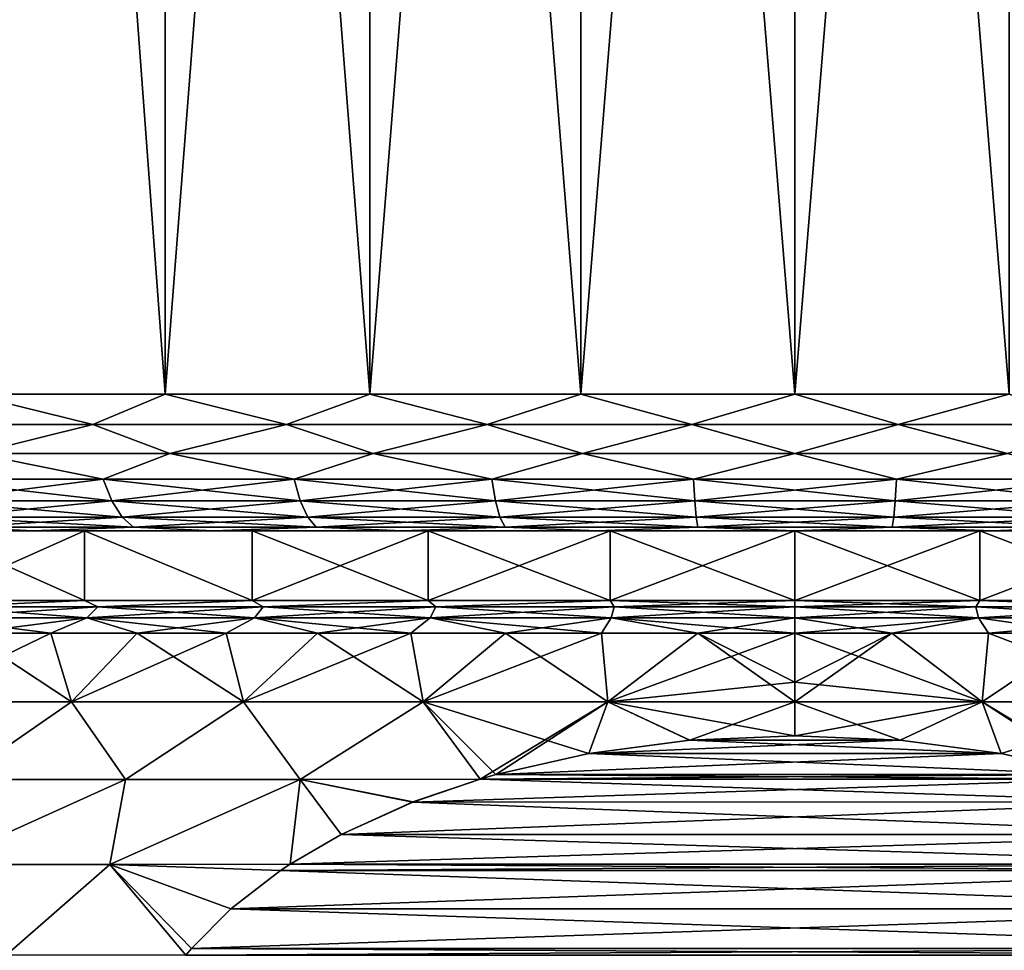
# Model space of a CAD drawing. Header units: metres. Extents: x -92 to 264, y -100 to 50.
# Tile 24 of 256: x -65.67 to -58.47, y 15.43 to 22.24. Entities that reach past the tile are written whole.
import ezdxf

# ---------------------------------------------------------------- set-up
doc = ezdxf.new("R2010")
doc.units = ezdxf.units.M
doc.layers.add('solid_21062050_01', color=7, linetype='CONTINUOUS')

msp = doc.modelspace()

# ---------------------------------------------------------------- linework, layer by layer
at = {"layer": 'solid_21062050_01'}
for points in [[(-66.041496, 38.799999, -11.510874), (-64.609795, 38.799999, -12.155223), (-66.041397, 19.5, -11.510932)], [(-66.041496, 38.799999, 11.510874), (-66.041397, 19.5, 11.510932), (-64.609856, 19.5, 12.155213)], [(-64.609795, 38.799999, 12.155223), (-66.041496, 38.799999, 11.510874), (-64.609856, 19.5, 12.155213)], [(-64.609795, 38.799999, -12.155223), (-64.609856, 19.5, -12.155213), (-66.041397, 19.5, -11.510932)], [(-63.111176, 38.799999, -12.622225), (-63.111099, 19.5, -12.622245), (-64.609856, 19.5, -12.155213)], [(-64.609795, 38.799999, -12.155223), (-63.111176, 38.799999, -12.622225), (-64.609856, 19.5, -12.155213)], [(-64.609795, 38.799999, 12.155223), (-64.609856, 19.5, 12.155213), (-63.111099, 19.5, 12.622245)], [(-63.111176, 38.799999, 12.622225), (-64.609795, 38.799999, 12.155223), (-63.111099, 19.5, 12.622245)], [(-63.111176, 38.799999, -12.622225), (-61.566952, 38.799999, -12.905204), (-63.111099, 19.5, -12.622245)], [(-63.111176, 38.799999, 12.622225), (-63.111099, 19.5, 12.622245), (-61.566975, 19.5, 12.905215)], [(-61.566952, 38.799999, 12.905204), (-63.111176, 38.799999, 12.622225), (-61.566975, 19.5, 12.905215)], [(-61.566952, 38.799999, -12.905204), (-61.566975, 19.5, -12.905215), (-63.111099, 19.5, -12.622245)], [(-60, 38.799999, -13), (-60, 19.5, -13), (-61.566975, 19.5, -12.905215)], [(-61.566952, 38.799999, -12.905204), (-60, 38.799999, -13), (-61.566975, 19.5, -12.905215)], [(-61.566952, 38.799999, 12.905204), (-61.566975, 19.5, 12.905215), (-60, 19.5, 13)], [(-60, 38.799999, 13), (-61.566952, 38.799999, 12.905204), (-60, 19.5, 13)], [(-58.433048, 38.799999, -12.905204), (-58.433025, 19.5, -12.905215), (-60, 19.5, -13)], [(-60, 38.799999, -13), (-58.433048, 38.799999, -12.905204), (-60, 19.5, -13)], [(-60, 38.799999, 13), (-60, 19.5, 13), (-58.433025, 19.5, 12.905215)], [(-58.433048, 38.799999, 12.905204), (-60, 38.799999, 13), (-58.433025, 19.5, 12.905215)], [(-65.139107, 19.277479, -11.913788), (-66.487465, 19.277479, -11.236617), (-66.041397, 19.5, -11.510932)], [(-66.487465, 19.277479, 11.236617), (-65.139107, 19.277479, 11.913788), (-66.041397, 19.5, 11.510932)], [(-65.139107, 19.277479, -11.913788), (-66.041397, 19.5, -11.510932), (-64.609856, 19.5, -12.155213)], [(-65.139107, 19.277479, 11.913788), (-64.609856, 19.5, 12.155213), (-66.041397, 19.5, 11.510932)], [(-63.721252, 19.277479, -12.429845), (-65.139107, 19.277479, -11.913788), (-64.609856, 19.5, -12.155213)], [(-65.139107, 19.277479, 11.913788), (-63.721252, 19.277479, 12.429845), (-64.609856, 19.5, 12.155213)], [(-63.721252, 19.277479, -12.429845), (-64.609856, 19.5, -12.155213), (-63.111099, 19.5, -12.622245)], [(-63.721252, 19.277479, 12.429845), (-63.111099, 19.5, 12.622245), (-64.609856, 19.5, 12.155213)], [(-62.253071, 19.277479, -12.777809), (-63.721252, 19.277479, -12.429845), (-63.111099, 19.5, -12.622245)], [(-63.721252, 19.277479, 12.429845), (-62.253071, 19.277479, 12.777809), (-63.111099, 19.5, 12.622245)], [(-62.253071, 19.277479, -12.777809), (-63.111099, 19.5, -12.622245), (-61.566975, 19.5, -12.905215)], [(-62.253071, 19.277479, 12.777809), (-61.566975, 19.5, 12.905215), (-63.111099, 19.5, 12.622245)], [(-60.754425, 19.277479, -12.952976), (-62.253071, 19.277479, -12.777809), (-61.566975, 19.5, -12.905215)], [(-62.253071, 19.277479, 12.777809), (-60.754425, 19.277479, 12.952976), (-61.566975, 19.5, 12.905215)], [(-60.754425, 19.277479, -12.952976), (-61.566975, 19.5, -12.905215), (-60, 19.5, -13)], [(-60.754425, 19.277479, 12.952976), (-60, 19.5, 13), (-61.566975, 19.5, 12.905215)], [(-59.245575, 19.277479, -12.952976), (-60.754425, 19.277479, -12.952976), (-60, 19.5, -13)], [(-60.754425, 19.277479, 12.952976), (-59.245575, 19.277479, 12.952976), (-60, 19.5, 13)], [(-59.245575, 19.277479, -12.952976), (-60, 19.5, -13), (-58.433025, 19.5, -12.905215)], [(-59.245575, 19.277479, 12.952976), (-58.433025, 19.5, 12.905215), (-60, 19.5, 13)], [(-57.746929, 19.277479, -12.777809), (-59.245575, 19.277479, -12.952976), (-58.433025, 19.5, -12.905215)], [(-59.245575, 19.277479, 12.952976), (-57.746929, 19.277479, 12.777809), (-58.433025, 19.5, 12.905215)], [(-65.995331, 19.065914, 11.423155), (-65.139107, 19.277479, 11.913788), (-66.487465, 19.277479, 11.236617)], [(-65.995331, 19.065914, -11.423155), (-66.487465, 19.277479, -11.236617), (-65.139107, 19.277479, -11.913788)], [(-65.995331, 19.065914, 11.423155), (-64.574715, 19.065914, 12.062525), (-65.139107, 19.277479, 11.913788)], [(-64.574715, 19.065914, -12.062525), (-65.995331, 19.065914, -11.423155), (-65.139107, 19.277479, -11.913788)], [(-64.574715, 19.065914, 12.062525), (-63.721252, 19.277479, 12.429845), (-65.139107, 19.277479, 11.913788)], [(-64.574715, 19.065914, -12.062525), (-65.139107, 19.277479, -11.913788), (-63.721252, 19.277479, -12.429845)], [(-64.574715, 19.065914, 12.062525), (-63.087379, 19.065914, 12.525995), (-63.721252, 19.277479, 12.429845)], [(-63.087379, 19.065914, -12.525995), (-64.574715, 19.065914, -12.062525), (-63.721252, 19.277479, -12.429845)], [(-63.087379, 19.065914, 12.525995), (-62.253071, 19.277479, 12.777809), (-63.721252, 19.277479, 12.429845)], [(-63.087379, 19.065914, -12.525995), (-63.721252, 19.277479, -12.429845), (-62.253071, 19.277479, -12.777809)], [(-63.087379, 19.065914, 12.525995), (-61.555027, 19.065914, 12.806809), (-62.253071, 19.277479, 12.777809)], [(-61.555027, 19.065914, -12.806809), (-63.087379, 19.065914, -12.525995), (-62.253071, 19.277479, -12.777809)], [(-61.555027, 19.065914, 12.806809), (-60.754425, 19.277479, 12.952976), (-62.253071, 19.277479, 12.777809)], [(-61.555027, 19.065914, -12.806809), (-62.253071, 19.277479, -12.777809), (-60.754425, 19.277479, -12.952976)], [(-61.555027, 19.065914, 12.806809), (-60, 19.065914, 12.900871), (-60.754425, 19.277479, 12.952976)], [(-60, 19.065914, -12.900871), (-61.555027, 19.065914, -12.806809), (-60.754425, 19.277479, -12.952976)], [(-60, 19.065914, 12.900871), (-59.245575, 19.277479, 12.952976), (-60.754425, 19.277479, 12.952976)], [(-60, 19.065914, -12.900871), (-60.754425, 19.277479, -12.952976), (-59.245575, 19.277479, -12.952976)], [(-60, 19.065914, 12.900871), (-58.444973, 19.065914, 12.806809), (-59.245575, 19.277479, 12.952976)], [(-58.444973, 19.065914, -12.806809), (-60, 19.065914, -12.900871), (-59.245575, 19.277479, -12.952976)], [(-58.444973, 19.065914, 12.806809), (-57.746929, 19.277479, 12.777809), (-59.245575, 19.277479, 12.952976)], [(-58.444973, 19.065914, -12.806809), (-59.245575, 19.277479, -12.952976), (-57.746929, 19.277479, -12.777809)], [(-66.390778, 18.87616, 11.069148), (-65.062515, 18.87616, 11.736226), (-65.995331, 19.065914, 11.423155)], [(-65.062515, 18.87616, -11.736226), (-66.390778, 18.87616, -11.069148), (-65.995331, 19.065914, -11.423155)], [(-65.062515, 18.87616, 11.736226), (-64.574715, 19.065914, 12.062525), (-65.995331, 19.065914, 11.423155)], [(-65.062515, 18.87616, -11.736226), (-65.995331, 19.065914, -11.423155), (-64.574715, 19.065914, -12.062525)], [(-65.062515, 18.87616, 11.736226), (-63.665791, 18.87616, 12.244593), (-64.574715, 19.065914, 12.062525)], [(-63.665791, 18.87616, -12.244593), (-65.062515, 18.87616, -11.736226), (-64.574715, 19.065914, -12.062525)], [(-63.665791, 18.87616, 12.244593), (-63.087379, 19.065914, 12.525995), (-64.574715, 19.065914, 12.062525)], [(-63.665791, 18.87616, -12.244593), (-64.574715, 19.065914, -12.062525), (-63.087379, 19.065914, -12.525995)], [(-63.665791, 18.87616, 12.244593), (-62.219494, 18.87616, 12.587371), (-63.087379, 19.065914, 12.525995)], [(-62.219494, 18.87616, -12.587371), (-63.665791, 18.87616, -12.244593), (-63.087379, 19.065914, -12.525995)], [(-62.219494, 18.87616, 12.587371), (-61.555027, 19.065914, 12.806809), (-63.087379, 19.065914, 12.525995)], [(-62.219494, 18.87616, -12.587371), (-63.087379, 19.065914, -12.525995), (-61.555027, 19.065914, -12.806809)], [(-62.219494, 18.87616, 12.587371), (-60.743179, 18.87616, 12.759927), (-61.555027, 19.065914, 12.806809)], [(-60.743179, 18.87616, -12.759927), (-62.219494, 18.87616, -12.587371), (-61.555027, 19.065914, -12.806809)], [(-60.743179, 18.87616, 12.759927), (-60, 19.065914, 12.900871), (-61.555027, 19.065914, 12.806809)], [(-60.743179, 18.87616, -12.759927), (-61.555027, 19.065914, -12.806809), (-60, 19.065914, -12.900871)], [(-60.743179, 18.87616, 12.759927), (-59.256821, 18.87616, 12.759927), (-60, 19.065914, 12.900871)], [(-59.256821, 18.87616, -12.759927), (-60.743179, 18.87616, -12.759927), (-60, 19.065914, -12.900871)], [(-59.256821, 18.87616, 12.759927), (-58.444973, 19.065914, 12.806809), (-60, 19.065914, 12.900871)], [(-59.256821, 18.87616, -12.759927), (-60, 19.065914, -12.900871), (-58.444973, 19.065914, -12.806809)], [(-59.256821, 18.87616, 12.759927), (-57.780506, 18.87616, 12.587371), (-58.444973, 19.065914, 12.806809)], [(-57.780506, 18.87616, -12.587371), (-59.256821, 18.87616, -12.759927), (-58.444973, 19.065914, -12.806809)], [(-64.999702, 18.717749, 11.590609), (-65.062515, 18.87616, 11.736226), (-66.390778, 18.87616, 11.069148)], [(-66.311485, 18.717749, 10.931807), (-64.999702, 18.717749, 11.590609), (-66.390778, 18.87616, 11.069148)], [(-66.311485, 18.717749, -10.931807), (-66.390778, 18.87616, -11.069148), (-65.062515, 18.87616, -11.736226)], [(-64.999702, 18.717749, -11.590609), (-66.311485, 18.717749, -10.931807), (-65.062515, 18.87616, -11.736226)], [(-63.620308, 18.717749, 12.092667), (-63.665791, 18.87616, 12.244593), (-65.062515, 18.87616, 11.736226)], [(-64.999702, 18.717749, 11.590609), (-63.620308, 18.717749, 12.092667), (-65.062515, 18.87616, 11.736226)], [(-64.999702, 18.717749, -11.590609), (-65.062515, 18.87616, -11.736226), (-63.665791, 18.87616, -12.244593)], [(-63.620308, 18.717749, -12.092667), (-64.999702, 18.717749, -11.590609), (-63.665791, 18.87616, -12.244593)], [(-62.191956, 18.717749, 12.431192), (-62.219494, 18.87616, 12.587371), (-63.665791, 18.87616, 12.244593)], [(-63.620308, 18.717749, 12.092667), (-62.191956, 18.717749, 12.431192), (-63.665791, 18.87616, 12.244593)], [(-63.620308, 18.717749, -12.092667), (-63.665791, 18.87616, -12.244593), (-62.219494, 18.87616, -12.587371)], [(-62.191956, 18.717749, -12.431192), (-63.620308, 18.717749, -12.092667), (-62.219494, 18.87616, -12.587371)], [(-60.733959, 18.717749, 12.601607), (-60.743179, 18.87616, 12.759927), (-62.219494, 18.87616, 12.587371)], [(-62.191956, 18.717749, 12.431192), (-60.733959, 18.717749, 12.601607), (-62.219494, 18.87616, 12.587371)], [(-62.191956, 18.717749, -12.431192), (-62.219494, 18.87616, -12.587371), (-60.743179, 18.87616, -12.759927)], [(-60.733959, 18.717749, -12.601607), (-62.191956, 18.717749, -12.431192), (-60.743179, 18.87616, -12.759927)], [(-59.266041, 18.717749, 12.601607), (-59.256821, 18.87616, 12.759927), (-60.743179, 18.87616, 12.759927)], [(-60.733959, 18.717749, 12.601607), (-59.266041, 18.717749, 12.601607), (-60.743179, 18.87616, 12.759927)], [(-60.733959, 18.717749, -12.601607), (-60.743179, 18.87616, -12.759927), (-59.256821, 18.87616, -12.759927)], [(-59.266041, 18.717749, -12.601607), (-60.733959, 18.717749, -12.601607), (-59.256821, 18.87616, -12.759927)], [(-59.266041, 18.717749, 12.601607), (-57.808044, 18.717749, 12.431192), (-59.256821, 18.87616, 12.759927)], [(-59.266041, 18.717749, -12.601607), (-59.256821, 18.87616, -12.759927), (-57.780506, 18.87616, -12.587371)], [(-57.808044, 18.717749, -12.431192), (-59.266041, 18.717749, -12.601607), (-57.780506, 18.87616, -12.587371)], [(-57.808044, 18.717749, 12.431192), (-57.780506, 18.87616, 12.587371), (-59.256821, 18.87616, 12.759927)], [(-64.924492, 18.598642, 11.416249), (-64.999702, 18.717749, 11.590609), (-66.311485, 18.717749, 10.931807)], [(-66.216537, 18.598642, 10.767359), (-64.924492, 18.598642, 11.416249), (-66.311485, 18.717749, 10.931807)], [(-66.216537, 18.598642, -10.767359), (-66.311485, 18.717749, -10.931807), (-64.999702, 18.717749, -11.590609)], [(-64.924492, 18.598642, -11.416249), (-66.216537, 18.598642, -10.767359), (-64.999702, 18.717749, -11.590609)], [(-63.565845, 18.598642, 11.910755), (-63.620308, 18.717749, 12.092667), (-64.999702, 18.717749, 11.590609)], [(-64.924492, 18.598642, 11.416249), (-63.565845, 18.598642, 11.910755), (-64.999702, 18.717749, 11.590609)], [(-64.924492, 18.598642, -11.416249), (-64.999702, 18.717749, -11.590609), (-63.620308, 18.717749, -12.092667)], [(-63.565845, 18.598642, -11.910755), (-64.924492, 18.598642, -11.416249), (-63.620308, 18.717749, -12.092667)], [(-62.158981, 18.598642, 12.244188), (-62.191956, 18.717749, 12.431192), (-63.620308, 18.717749, 12.092667)], [(-63.565845, 18.598642, 11.910755), (-62.158981, 18.598642, 12.244188), (-63.620308, 18.717749, 12.092667)], [(-63.565845, 18.598642, -11.910755), (-63.620308, 18.717749, -12.092667), (-62.191956, 18.717749, -12.431192)], [(-62.158981, 18.598642, -12.244188), (-63.565845, 18.598642, -11.910755), (-62.191956, 18.717749, -12.431192)], [(-60.722919, 18.598642, 12.41204), (-60.733959, 18.717749, 12.601607), (-62.191956, 18.717749, 12.431192)], [(-62.158981, 18.598642, 12.244188), (-60.722919, 18.598642, 12.41204), (-62.191956, 18.717749, 12.431192)], [(-62.158981, 18.598642, -12.244188), (-62.191956, 18.717749, -12.431192), (-60.733959, 18.717749, -12.601607)], [(-60.722919, 18.598642, -12.41204), (-62.158981, 18.598642, -12.244188), (-60.733959, 18.717749, -12.601607)], [(-59.277081, 18.598642, 12.41204), (-59.266041, 18.717749, 12.601607), (-60.733959, 18.717749, 12.601607)], [(-60.722919, 18.598642, 12.41204), (-59.277081, 18.598642, 12.41204), (-60.733959, 18.717749, 12.601607)], [(-60.722919, 18.598642, -12.41204), (-60.733959, 18.717749, -12.601607), (-59.266041, 18.717749, -12.601607)], [(-59.277081, 18.598642, -12.41204), (-60.722919, 18.598642, -12.41204), (-59.266041, 18.717749, -12.601607)], [(-59.277081, 18.598642, 12.41204), (-57.841019, 18.598642, 12.244188), (-59.266041, 18.717749, 12.601607)], [(-59.277081, 18.598642, -12.41204), (-59.266041, 18.717749, -12.601607), (-57.808044, 18.717749, -12.431192)], [(-57.841019, 18.598642, -12.244188), (-59.277081, 18.598642, -12.41204), (-57.808044, 18.717749, -12.431192)], [(-57.841019, 18.598642, 12.244188), (-57.808044, 18.717749, 12.431192), (-59.266041, 18.717749, 12.601607)], [(-64.84066, 18.524822, 11.221911), (-64.924492, 18.598642, 11.416249), (-66.216537, 18.598642, 10.767359)], [(-66.11071, 18.524822, 10.584066), (-64.84066, 18.524822, 11.221911), (-66.216537, 18.598642, 10.767359)], [(-66.11071, 18.524822, -10.584066), (-66.216537, 18.598642, -10.767359), (-64.924492, 18.598642, -11.416249)], [(-64.84066, 18.524822, -11.221911), (-66.11071, 18.524822, -10.584066), (-64.924492, 18.598642, -11.416249)], [(-63.505146, 18.524822, 11.707999), (-63.565845, 18.598642, 11.910755), (-64.924492, 18.598642, 11.416249)], [(-64.84066, 18.524822, 11.221911), (-63.505146, 18.524822, 11.707999), (-64.924492, 18.598642, 11.416249)], [(-64.84066, 18.524822, -11.221911), (-64.924492, 18.598642, -11.416249), (-63.565845, 18.598642, -11.910755)], [(-63.505146, 18.524822, -11.707999), (-64.84066, 18.524822, -11.221911), (-63.565845, 18.598642, -11.910755)], [(-62.122227, 18.524822, 12.035756), (-62.158981, 18.598642, 12.244188), (-63.565845, 18.598642, 11.910755)], [(-63.505146, 18.524822, 11.707999), (-62.122227, 18.524822, 12.035756), (-63.565845, 18.598642, 11.910755)], [(-63.505146, 18.524822, -11.707999), (-63.565845, 18.598642, -11.910755), (-62.158981, 18.598642, -12.244188)], [(-62.122227, 18.524822, -12.035756), (-63.505146, 18.524822, -11.707999), (-62.158981, 18.598642, -12.244188)], [(-60.710613, 18.524822, 12.20075), (-60.722919, 18.598642, 12.41204), (-62.158981, 18.598642, 12.244188)], [(-62.122227, 18.524822, 12.035756), (-60.710613, 18.524822, 12.20075), (-62.158981, 18.598642, 12.244188)], [(-62.122227, 18.524822, -12.035756), (-62.158981, 18.598642, -12.244188), (-60.722919, 18.598642, -12.41204)], [(-60.710613, 18.524822, -12.20075), (-62.122227, 18.524822, -12.035756), (-60.722919, 18.598642, -12.41204)], [(-59.289387, 18.524822, 12.20075), (-59.277081, 18.598642, 12.41204), (-60.722919, 18.598642, 12.41204)], [(-60.710613, 18.524822, 12.20075), (-59.289387, 18.524822, 12.20075), (-60.722919, 18.598642, 12.41204)], [(-60.710613, 18.524822, -12.20075), (-60.722919, 18.598642, -12.41204), (-59.277081, 18.598642, -12.41204)], [(-59.289387, 18.524822, -12.20075), (-60.710613, 18.524822, -12.20075), (-59.277081, 18.598642, -12.41204)], [(-59.289387, 18.524822, 12.20075), (-57.877773, 18.524822, 12.035756), (-59.277081, 18.598642, 12.41204)], [(-59.289387, 18.524822, -12.20075), (-59.277081, 18.598642, -12.41204), (-57.841019, 18.598642, -12.244188)], [(-57.877773, 18.524822, -12.035756), (-59.289387, 18.524822, -12.20075), (-57.841019, 18.598642, -12.244188)], [(-57.877773, 18.524822, 12.035756), (-57.841019, 18.598642, 12.244188), (-59.277081, 18.598642, 12.41204)], [(-66.11071, 18.524822, -10.584066), (-65.578285, 18.5, -10.624624), (-66.81881, 18.5, -9.874387)], [(-66.11071, 18.524822, 10.584066), (-66.818802, 18.5, 9.874394), (-65.57827, 18.5, 10.62463)], [(-64.84066, 18.524822, -11.221911), (-65.578285, 18.5, -10.624624), (-66.11071, 18.524822, -10.584066)], [(-66.11071, 18.524822, 10.584066), (-65.57827, 18.5, 10.62463), (-64.84066, 18.524822, 11.221911)], [(-64.84066, 18.524822, -11.221911), (-64.256721, 18.5, -11.219631), (-65.578285, 18.5, -10.624624)], [(-64.84066, 18.524822, 11.221911), (-65.57827, 18.5, 10.62463), (-64.256714, 18.5, 11.219636)], [(-63.505146, 18.524822, -11.707999), (-64.256721, 18.5, -11.219631), (-64.84066, 18.524822, -11.221911)], [(-64.84066, 18.524822, 11.221911), (-64.256714, 18.5, 11.219636), (-63.505146, 18.524822, 11.707999)], [(-63.505146, 18.524822, -11.707999), (-62.872646, 18.5, -11.651078), (-64.256721, 18.5, -11.219631)], [(-63.505146, 18.524822, 11.707999), (-64.256714, 18.5, 11.219636), (-62.872631, 18.5, 11.651081)], [(-62.122227, 18.524822, -12.035756), (-62.872646, 18.5, -11.651078), (-63.505146, 18.524822, -11.707999)], [(-63.505146, 18.524822, 11.707999), (-62.872631, 18.5, 11.651081), (-62.122227, 18.524822, 12.035756)], [(-62.122227, 18.524822, -12.035756), (-61.446999, 18.5, -11.912437), (-62.872646, 18.5, -11.651078)], [(-62.122227, 18.524822, 12.035756), (-62.872631, 18.5, 11.651081), (-61.446987, 18.5, 11.912439)], [(-60.710613, 18.524822, -12.20075), (-61.446999, 18.5, -11.912437), (-62.122227, 18.524822, -12.035756)], [(-62.122227, 18.524822, 12.035756), (-61.446987, 18.5, 11.912439), (-60.710613, 18.524822, 12.20075)], [(-60.710613, 18.524822, -12.20075), (-60.000008, 18.5, -11.999986), (-61.446999, 18.5, -11.912437)], [(-60.710613, 18.524822, 12.20075), (-61.446987, 18.5, 11.912439), (-59.999992, 18.5, 11.999986)], [(-59.289387, 18.524822, -12.20075), (-60.000008, 18.5, -11.999986), (-60.710613, 18.524822, -12.20075)], [(-60.710613, 18.524822, 12.20075), (-59.999992, 18.5, 11.999986), (-59.289387, 18.524822, 12.20075)], [(-59.289387, 18.524822, -12.20075), (-58.553013, 18.5, -11.912439), (-60.000008, 18.5, -11.999986)], [(-59.289387, 18.524822, 12.20075), (-59.999992, 18.5, 11.999986), (-58.553001, 18.5, 11.912437)], [(-57.877773, 18.524822, -12.035756), (-58.553013, 18.5, -11.912439), (-59.289387, 18.524822, -12.20075)], [(-59.289387, 18.524822, 12.20075), (-58.553001, 18.5, 11.912437), (-57.877773, 18.524822, 12.035756)], [(-57.877773, 18.524822, -12.035756), (-57.127369, 18.5, -11.651081), (-58.553013, 18.5, -11.912439)], [(-57.877773, 18.524822, 12.035756), (-58.553001, 18.5, 11.912437), (-57.127354, 18.5, 11.651078)], [(-65.200386, 18.5, -9.459537), (-67.959625, 18.5, -8.980218), (-66.81881, 18.5, -9.874387)], [(-65.200386, 18.5, -9.459537), (-66.345016, 18.5, -8.733138), (-67.959625, 18.5, -8.980218)], [(-65.200386, 18.5, 9.459537), (-66.818802, 18.5, 9.874394), (-67.959618, 18.5, 8.980227)], [(-66.345016, 18.5, 8.733138), (-65.200386, 18.5, 9.459537), (-67.959618, 18.5, 8.980227)], [(-63.973648, 18.5, -10.036763), (-66.81881, 18.5, -9.874387), (-65.578285, 18.5, -10.624624)], [(-63.973648, 18.5, -10.036763), (-65.200386, 18.5, -9.459537), (-66.81881, 18.5, -9.874387)], [(-62.684715, 18.5, 10.455577), (-65.57827, 18.5, 10.62463), (-66.818802, 18.5, 9.874394)], [(-63.973648, 18.5, 10.036763), (-62.684715, 18.5, 10.455577), (-66.818802, 18.5, 9.874394)], [(-65.200386, 18.5, 9.459537), (-63.973648, 18.5, 10.036763), (-66.818802, 18.5, 9.874394)], [(-65.200417, 17.988836, 9.459522), (-65.200386, 18.5, 9.459537), (-66.345016, 18.5, 8.733138)], [(-66.345001, 17.988836, 8.733146), (-65.200417, 17.988836, 9.459522), (-66.345016, 18.5, 8.733138)], [(-66.345001, 17.988836, -8.733146), (-66.345016, 18.5, -8.733138), (-65.200386, 18.5, -9.459537)], [(-65.200417, 17.988836, -9.459522), (-66.345001, 17.988836, -8.733146), (-65.200386, 18.5, -9.459537)], [(-61.352875, 18.5, -10.70964), (-65.578285, 18.5, -10.624624), (-64.256721, 18.5, -11.219631)], [(-62.684715, 18.5, -10.455577), (-63.973648, 18.5, -10.036763), (-65.578285, 18.5, -10.624624)], [(-61.352875, 18.5, -10.70964), (-62.684715, 18.5, -10.455577), (-65.578285, 18.5, -10.624624)], [(-55.743279, 18.5, 11.219631), (-64.256714, 18.5, 11.219636), (-65.57827, 18.5, 10.62463)], [(-60, 18.5, 10.794762), (-55.743279, 18.5, 11.219631), (-65.57827, 18.5, 10.62463)], [(-61.352875, 18.5, 10.70964), (-60, 18.5, 10.794762), (-65.57827, 18.5, 10.62463)], [(-62.684715, 18.5, 10.455577), (-61.352875, 18.5, 10.70964), (-65.57827, 18.5, 10.62463)], [(-65.200417, 17.988836, 9.459522), (-63.973816, 17.988836, 10.036716), (-65.200386, 18.5, 9.459537)], [(-63.973816, 17.988836, -10.036716), (-65.200417, 17.988836, -9.459522), (-65.200386, 18.5, -9.459537)], [(-63.973816, 17.988836, 10.036716), (-63.973648, 18.5, 10.036763), (-65.200386, 18.5, 9.459537)], [(-63.973816, 17.988836, -10.036716), (-65.200386, 18.5, -9.459537), (-63.973648, 18.5, -10.036763)], [(-64.256721, 18.5, -11.219631), (-55.74329, 18.5, -11.219636), (-54.42173, 18.5, -10.62463)], [(-60, 18.5, -10.794762), (-64.256721, 18.5, -11.219631), (-54.42173, 18.5, -10.62463)], [(-64.256721, 18.5, -11.219631), (-62.872646, 18.5, -11.651078), (-55.74329, 18.5, -11.219636)], [(-60, 18.5, -10.794762), (-61.352875, 18.5, -10.70964), (-64.256721, 18.5, -11.219631)], [(-57.127354, 18.5, 11.651078), (-62.872631, 18.5, 11.651081), (-64.256714, 18.5, 11.219636)], [(-55.743279, 18.5, 11.219631), (-57.127354, 18.5, 11.651078), (-64.256714, 18.5, 11.219636)], [(-63.973816, 17.988836, 10.036716), (-62.684547, 17.988836, 10.455625), (-63.973648, 18.5, 10.036763)], [(-63.973816, 17.988836, -10.036716), (-63.973648, 18.5, -10.036763), (-62.684715, 18.5, -10.455577)], [(-62.684547, 17.988836, -10.455625), (-63.973816, 17.988836, -10.036716), (-62.684715, 18.5, -10.455577)], [(-62.684547, 17.988836, 10.455625), (-62.684715, 18.5, 10.455577), (-63.973648, 18.5, 10.036763)], [(-62.872646, 18.5, -11.651078), (-57.127369, 18.5, -11.651081), (-55.74329, 18.5, -11.219636)], [(-62.872646, 18.5, -11.651078), (-61.446999, 18.5, -11.912437), (-57.127369, 18.5, -11.651081)], [(-58.553001, 18.5, 11.912437), (-61.446987, 18.5, 11.912439), (-62.872631, 18.5, 11.651081)], [(-57.127354, 18.5, 11.651078), (-58.553001, 18.5, 11.912437), (-62.872631, 18.5, 11.651081)], [(-61.352943, 17.988836, 10.709642), (-61.352875, 18.5, 10.70964), (-62.684715, 18.5, 10.455577)], [(-62.684547, 17.988836, 10.455625), (-61.352943, 17.988836, 10.709642), (-62.684715, 18.5, 10.455577)], [(-62.684547, 17.988836, -10.455625), (-62.684715, 18.5, -10.455577), (-61.352875, 18.5, -10.70964)], [(-61.352943, 17.988836, -10.709642), (-62.684547, 17.988836, -10.455625), (-61.352875, 18.5, -10.70964)], [(-61.446999, 18.5, -11.912437), (-58.553013, 18.5, -11.912439), (-57.127369, 18.5, -11.651081)], [(-61.446999, 18.5, -11.912437), (-60.000008, 18.5, -11.999986), (-58.553013, 18.5, -11.912439)], [(-58.553001, 18.5, 11.912437), (-59.999992, 18.5, 11.999986), (-61.446987, 18.5, 11.912439)], [(-61.352943, 17.988836, 10.709642), (-60, 17.988836, 10.794762), (-61.352875, 18.5, 10.70964)], [(-61.352943, 17.988836, -10.709642), (-61.352875, 18.5, -10.70964), (-60, 18.5, -10.794762)], [(-60, 17.988836, -10.794762), (-61.352943, 17.988836, -10.709642), (-60, 18.5, -10.794762)], [(-60, 17.988836, 10.794762), (-60, 18.5, 10.794762), (-61.352875, 18.5, 10.70964)], [(-58.647125, 18.5, -10.70964), (-60, 18.5, -10.794762), (-54.42173, 18.5, -10.62463)], [(-58.647125, 18.5, 10.70964), (-55.743279, 18.5, 11.219631), (-60, 18.5, 10.794762)], [(-58.647057, 17.988836, 10.709642), (-58.647125, 18.5, 10.70964), (-60, 18.5, 10.794762)], [(-58.647057, 17.988836, 10.709642), (-60, 18.5, 10.794762), (-60, 17.988836, 10.794762)], [(-60, 17.988836, -10.794762), (-60, 18.5, -10.794762), (-58.647125, 18.5, -10.70964)], [(-58.647057, 17.988836, -10.709642), (-60, 17.988836, -10.794762), (-58.647125, 18.5, -10.70964)], [(-57.315285, 18.5, -10.455577), (-58.647125, 18.5, -10.70964), (-54.42173, 18.5, -10.62463)], [(-58.647125, 18.5, 10.70964), (-54.421719, 18.5, 10.624624), (-55.743279, 18.5, 11.219631)], [(-58.647125, 18.5, 10.70964), (-57.315285, 18.5, 10.455577), (-54.421719, 18.5, 10.624624)], [(-58.647057, 17.988836, -10.709642), (-58.647125, 18.5, -10.70964), (-57.315285, 18.5, -10.455577)], [(-57.315453, 17.988836, 10.455625), (-57.315285, 18.5, 10.455577), (-58.647125, 18.5, 10.70964)], [(-58.647057, 17.988836, 10.709642), (-57.315453, 17.988836, 10.455625), (-58.647125, 18.5, 10.70964)], [(-57.315453, 17.988836, -10.455625), (-58.647057, 17.988836, -10.709642), (-57.315285, 18.5, -10.455577)], [(-66.237152, 17.94261, 9.036072), (-65.200417, 17.988836, 9.459522), (-66.345001, 17.988836, 8.733146)], [(-66.237152, 17.94261, -9.036072), (-66.345001, 17.988836, -8.733146), (-65.200417, 17.988836, -9.459522)], [(-66.237152, 17.94261, 9.036072), (-65.102493, 17.94261, 9.721993), (-65.200417, 17.988836, 9.459522)], [(-65.102493, 17.94261, -9.721993), (-66.237152, 17.94261, -9.036072), (-65.200417, 17.988836, -9.459522)], [(-65.102493, 17.94261, 9.721993), (-63.973816, 17.988836, 10.036716), (-65.200417, 17.988836, 9.459522)], [(-65.102493, 17.94261, -9.721993), (-65.200417, 17.988836, -9.459522), (-63.973816, 17.988836, -10.036716)], [(-65.102493, 17.94261, 9.721993), (-63.893436, 17.94261, 10.266147), (-63.973816, 17.988836, 10.036716)], [(-63.893436, 17.94261, -10.266147), (-65.102493, 17.94261, -9.721993), (-63.973816, 17.988836, -10.036716)], [(-63.893436, 17.94261, 10.266147), (-62.684547, 17.988836, 10.455625), (-63.973816, 17.988836, 10.036716)], [(-63.893436, 17.94261, -10.266147), (-63.973816, 17.988836, -10.036716), (-62.684547, 17.988836, -10.455625)], [(-63.893436, 17.94261, 10.266147), (-62.627602, 17.94261, 10.660597), (-62.684547, 17.988836, 10.455625)], [(-62.627602, 17.94261, -10.660597), (-63.893436, 17.94261, -10.266147), (-62.684547, 17.988836, -10.455625)], [(-62.627602, 17.94261, 10.660597), (-61.352943, 17.988836, 10.709642), (-62.684547, 17.988836, 10.455625)], [(-62.627602, 17.94261, -10.660597), (-62.684547, 17.988836, -10.455625), (-61.352943, 17.988836, -10.709642)], [(-62.627602, 17.94261, 10.660597), (-61.323448, 17.94261, 10.899591), (-61.352943, 17.988836, 10.709642)], [(-61.323448, 17.94261, -10.899591), (-62.627602, 17.94261, -10.660597), (-61.352943, 17.988836, -10.709642)], [(-60, 17.94261, 10.979646), (-60, 17.988836, 10.794762), (-61.352943, 17.988836, 10.709642)], [(-61.323448, 17.94261, 10.899591), (-60, 17.94261, 10.979646), (-61.352943, 17.988836, 10.709642)], [(-61.323448, 17.94261, -10.899591), (-61.352943, 17.988836, -10.709642), (-60, 17.988836, -10.794762)], [(-60, 17.94261, -10.979646), (-61.323448, 17.94261, -10.899591), (-60, 17.988836, -10.794762)], [(-58.676552, 17.94261, 10.899591), (-58.647057, 17.988836, 10.709642), (-60, 17.988836, 10.794762)], [(-58.676552, 17.94261, 10.899591), (-60, 17.988836, 10.794762), (-60, 17.94261, 10.979646)], [(-60, 17.94261, -10.979646), (-60, 17.988836, -10.794762), (-58.647057, 17.988836, -10.709642)], [(-58.676552, 17.94261, -10.899591), (-60, 17.94261, -10.979646), (-58.647057, 17.988836, -10.709642)], [(-57.372398, 17.94261, -10.660597), (-58.676552, 17.94261, -10.899591), (-58.647057, 17.988836, -10.709642)], [(-58.676552, 17.94261, 10.899591), (-57.372398, 17.94261, 10.660597), (-58.647057, 17.988836, 10.709642)], [(-57.372398, 17.94261, -10.660597), (-58.647057, 17.988836, -10.709642), (-57.315453, 17.988836, -10.455625)], [(-57.372398, 17.94261, 10.660597), (-57.315453, 17.988836, 10.455625), (-58.647057, 17.988836, 10.709642)], [(-65.18293, 17.861958, 9.875254), (-66.237152, 17.94261, 9.036072), (-66.335472, 17.861958, 9.178519)], [(-66.335472, 17.861958, -9.178519), (-66.237152, 17.94261, -9.036072), (-65.102493, 17.94261, -9.721993)], [(-66.335472, 17.861958, -9.178519), (-65.102493, 17.94261, -9.721993), (-65.18293, 17.861958, -9.875254)], [(-65.18293, 17.861958, 9.875254), (-65.102493, 17.94261, 9.721993), (-66.237152, 17.94261, 9.036072)], [(-63.954815, 17.861958, 10.427986), (-65.102493, 17.94261, 9.721993), (-65.18293, 17.861958, 9.875254)], [(-65.18293, 17.861958, -9.875254), (-65.102493, 17.94261, -9.721993), (-63.893436, 17.94261, -10.266147)], [(-65.18293, 17.861958, -9.875254), (-63.893436, 17.94261, -10.266147), (-63.954815, 17.861958, -10.427986)], [(-63.954815, 17.861958, 10.427986), (-63.893436, 17.94261, 10.266147), (-65.102493, 17.94261, 9.721993)], [(-62.669025, 17.861958, 10.828654), (-63.893436, 17.94261, 10.266147), (-63.954815, 17.861958, 10.427986)], [(-63.954815, 17.861958, -10.427986), (-63.893436, 17.94261, -10.266147), (-62.627602, 17.94261, -10.660597)], [(-63.954815, 17.861958, -10.427986), (-62.627602, 17.94261, -10.660597), (-62.669025, 17.861958, -10.828654)], [(-62.669025, 17.861958, 10.828654), (-62.627602, 17.94261, 10.660597), (-63.893436, 17.94261, 10.266147)], [(-61.344315, 17.861958, 11.071416), (-62.627602, 17.94261, 10.660597), (-62.669025, 17.861958, 10.828654)], [(-62.669025, 17.861958, -10.828654), (-62.627602, 17.94261, -10.660597), (-61.323448, 17.94261, -10.899591)], [(-62.669025, 17.861958, -10.828654), (-61.323448, 17.94261, -10.899591), (-61.344315, 17.861958, -11.071416)], [(-61.344315, 17.861958, 11.071416), (-61.323448, 17.94261, 10.899591), (-62.627602, 17.94261, 10.660597)], [(-60, 17.861958, 11.152732), (-61.323448, 17.94261, 10.899591), (-61.344315, 17.861958, 11.071416)], [(-61.344315, 17.861958, -11.071416), (-61.323448, 17.94261, -10.899591), (-60, 17.94261, -10.979646)], [(-61.344315, 17.861958, -11.071416), (-60, 17.94261, -10.979646), (-60, 17.861958, -11.152732)], [(-60, 17.861958, 11.152732), (-60, 17.94261, 10.979646), (-61.323448, 17.94261, 10.899591)], [(-58.655685, 17.861958, 11.071416), (-60, 17.94261, 10.979646), (-60, 17.861958, 11.152732)], [(-58.655685, 17.861958, 11.071416), (-58.676552, 17.94261, 10.899591), (-60, 17.94261, 10.979646)], [(-58.676552, 17.94261, -10.899591), (-60, 17.861958, -11.152732), (-60, 17.94261, -10.979646)], [(-58.655685, 17.861958, -11.071416), (-60, 17.861958, -11.152732), (-58.676552, 17.94261, -10.899591)], [(-58.655685, 17.861958, -11.071416), (-58.676552, 17.94261, -10.899591), (-57.372398, 17.94261, -10.660597)], [(-57.330975, 17.861958, 10.828654), (-57.372398, 17.94261, 10.660597), (-58.676552, 17.94261, 10.899591)], [(-57.330975, 17.861958, 10.828654), (-58.676552, 17.94261, 10.899591), (-58.655685, 17.861958, 11.071416)], [(-58.655685, 17.861958, -11.071416), (-57.372398, 17.94261, -10.660597), (-57.330975, 17.861958, -10.828654)], [(-66.335472, 17.861958, -9.178519), (-65.18293, 17.861958, -9.875254), (-66.058693, 17.75, -9.546978)], [(-66.335472, 17.861958, 9.178519), (-66.058693, 17.75, 9.546978), (-65.447273, 17.75, 9.908567)], [(-65.18293, 17.861958, 9.875254), (-66.335472, 17.861958, 9.178519), (-65.447273, 17.75, 9.908567)], [(-65.18293, 17.861958, -9.875254), (-65.447273, 17.75, -9.908567), (-66.058693, 17.75, -9.546978)], [(-65.18293, 17.861958, -9.875254), (-64.814362, 17.75, -10.231053), (-65.447273, 17.75, -9.908567)], [(-65.18293, 17.861958, 9.875254), (-65.447273, 17.75, 9.908567), (-64.814362, 17.75, 10.231052)], [(-65.18293, 17.861958, -9.875254), (-63.954815, 17.861958, -10.427986), (-64.814362, 17.75, -10.231053)], [(-65.18293, 17.861958, 9.875254), (-64.814362, 17.75, 10.231052), (-64.162453, 17.75, 10.513161)], [(-63.954815, 17.861958, 10.427986), (-65.18293, 17.861958, 9.875254), (-64.162453, 17.75, 10.513161)], [(-63.954815, 17.861958, -10.427986), (-64.162453, 17.75, -10.513161), (-64.814362, 17.75, -10.231053)], [(-63.954815, 17.861958, -10.427986), (-63.49411, 17.75, -10.753778), (-64.162453, 17.75, -10.513161)], [(-63.954815, 17.861958, 10.427986), (-64.162453, 17.75, 10.513161), (-63.49411, 17.75, 10.753778)], [(-63.954815, 17.861958, -10.427986), (-62.669025, 17.861958, -10.828654), (-63.49411, 17.75, -10.753778)], [(-63.954815, 17.861958, 10.427986), (-63.49411, 17.75, 10.753778), (-62.811981, 17.75, 10.951954)], [(-62.669025, 17.861958, 10.828654), (-63.954815, 17.861958, 10.427986), (-62.811981, 17.75, 10.951954)], [(-62.669025, 17.861958, -10.828654), (-62.811981, 17.75, -10.951954), (-63.49411, 17.75, -10.753778)], [(-62.669025, 17.861958, -10.828654), (-62.118752, 17.75, -11.106909), (-62.811981, 17.75, -10.951954)], [(-62.669025, 17.861958, 10.828654), (-62.811981, 17.75, 10.951954), (-62.118752, 17.75, 11.106909)], [(-62.669025, 17.861958, -10.828654), (-61.344315, 17.861958, -11.071416), (-62.118752, 17.75, -11.106909)], [(-62.669025, 17.861958, 10.828654), (-62.118752, 17.75, 11.106909), (-61.41716, 17.75, 11.218029)], [(-61.344315, 17.861958, 11.071416), (-62.669025, 17.861958, 10.828654), (-61.41716, 17.75, 11.218029)], [(-61.344315, 17.861958, -11.071416), (-61.41716, 17.75, -11.218029), (-62.118752, 17.75, -11.106909)], [(-61.344315, 17.861958, -11.071416), (-60.70998, 17.75, -11.284878), (-61.41716, 17.75, -11.218029)], [(-61.344315, 17.861958, 11.071416), (-61.41716, 17.75, 11.218029), (-60.70998, 17.75, 11.284878)], [(-61.344315, 17.861958, -11.071416), (-60, 17.861958, -11.152732), (-60.70998, 17.75, -11.284878)], [(-61.344315, 17.861958, 11.071416), (-60.70998, 17.75, 11.284878), (-60, 17.75, 11.307189)], [(-60, 17.861958, 11.152732), (-61.344315, 17.861958, 11.071416), (-60, 17.75, 11.307189)], [(-60, 17.861958, -11.152732), (-60, 17.75, -11.307189), (-60.70998, 17.75, -11.284878)], [(-58.655685, 17.861958, -11.071416), (-59.29002, 17.75, -11.284878), (-60, 17.75, -11.307189)], [(-58.655685, 17.861958, -11.071416), (-60, 17.75, -11.307189), (-60, 17.861958, -11.152732)], [(-60, 17.861958, 11.152732), (-60, 17.75, 11.307189), (-59.29002, 17.75, 11.284878)], [(-58.655685, 17.861958, 11.071416), (-60, 17.861958, 11.152732), (-59.29002, 17.75, 11.284878)], [(-58.655685, 17.861958, 11.071416), (-59.29002, 17.75, 11.284878), (-58.58284, 17.75, 11.218029)], [(-58.655685, 17.861958, -11.071416), (-58.58284, 17.75, -11.218029), (-59.29002, 17.75, -11.284878)], [(-58.655685, 17.861958, 11.071416), (-58.58284, 17.75, 11.218029), (-57.881248, 17.75, 11.106909)], [(-57.330975, 17.861958, 10.828654), (-58.655685, 17.861958, 11.071416), (-57.881248, 17.75, 11.106909)], [(-58.655685, 17.861958, -11.071416), (-57.330975, 17.861958, -10.828654), (-58.58284, 17.75, -11.218029)], [(-57.330975, 17.861958, -10.828654), (-57.881248, 17.75, -11.106909), (-58.58284, 17.75, -11.218029)], [(-65.447273, 17.75, -9.908567), (-65.29612, 17.248857, -10.545444), (-66.484566, 17.248857, -9.859298)], [(-66.058693, 17.75, -9.546978), (-65.447273, 17.75, -9.908567), (-66.484566, 17.248857, -9.859298)], [(-66.058693, 17.75, 9.546978), (-66.484566, 17.248857, 9.859298), (-65.29612, 17.248857, 10.545444)], [(-65.447273, 17.75, 9.908567), (-66.058693, 17.75, 9.546978), (-65.29612, 17.248857, 10.545444)], [(-65.447273, 17.75, -9.908567), (-64.814362, 17.75, -10.231053), (-65.29612, 17.248857, -10.545444)], [(-64.814362, 17.75, 10.231052), (-65.447273, 17.75, 9.908567), (-65.29612, 17.248857, 10.545444)], [(-64.162453, 17.75, -10.513161), (-64.036057, 17.248857, -11.088982), (-65.29612, 17.248857, -10.545444)], [(-64.814362, 17.75, -10.231053), (-64.162453, 17.75, -10.513161), (-65.29612, 17.248857, -10.545444)], [(-64.814362, 17.75, 10.231052), (-65.29612, 17.248857, 10.545444), (-64.036057, 17.248857, 11.088982)], [(-64.162453, 17.75, 10.513161), (-64.814362, 17.75, 10.231052), (-64.036057, 17.248857, 11.088982)], [(-64.162453, 17.75, -10.513161), (-63.49411, 17.75, -10.753778), (-64.036057, 17.248857, -11.088982)], [(-63.49411, 17.75, 10.753778), (-64.162453, 17.75, 10.513161), (-64.036057, 17.248857, 11.088982)], [(-62.811981, 17.75, -10.951954), (-62.721416, 17.248857, -11.48256), (-64.036057, 17.248857, -11.088982)], [(-63.49411, 17.75, -10.753778), (-62.811981, 17.75, -10.951954), (-64.036057, 17.248857, -11.088982)], [(-63.49411, 17.75, 10.753778), (-64.036057, 17.248857, 11.088982), (-62.721416, 17.248857, 11.48256)], [(-62.811981, 17.75, 10.951954), (-63.49411, 17.75, 10.753778), (-62.721416, 17.248857, 11.48256)], [(-62.811981, 17.75, -10.951954), (-62.118752, 17.75, -11.106909), (-62.721416, 17.248857, -11.48256)], [(-62.118752, 17.75, 11.106909), (-62.811981, 17.75, 10.951954), (-62.721416, 17.248857, 11.48256)], [(-61.41716, 17.75, -11.218029), (-61.369972, 17.248857, -11.720857), (-62.721416, 17.248857, -11.48256)], [(-62.118752, 17.75, -11.106909), (-61.41716, 17.75, -11.218029), (-62.721416, 17.248857, -11.48256)], [(-62.118752, 17.75, 11.106909), (-62.721416, 17.248857, 11.48256), (-61.369972, 17.248857, 11.720857)], [(-61.41716, 17.75, 11.218029), (-62.118752, 17.75, 11.106909), (-61.369972, 17.248857, 11.720857)], [(-61.41716, 17.75, -11.218029), (-60.70998, 17.75, -11.284878), (-61.369972, 17.248857, -11.720857)], [(-60.70998, 17.75, 11.284878), (-61.41716, 17.75, 11.218029), (-61.369972, 17.248857, 11.720857)], [(-60.70998, 17.75, -11.284878), (-60, 17.75, -11.307189), (-61.369972, 17.248857, -11.720857)], [(-60, 17.392731, -11.672789), (-61.369972, 17.248857, -11.720857), (-60, 17.75, -11.307189)], [(-60.70998, 17.75, 11.284878), (-61.369972, 17.248857, 11.720857), (-60, 17.248857, 11.800648)], [(-60, 17.392731, 11.672789), (-60.70998, 17.75, 11.284878), (-60, 17.248857, 11.800648)], [(-60, 17.392731, 11.672789), (-60, 17.75, 11.307189), (-60.70998, 17.75, 11.284878)], [(-59.29002, 17.75, -11.284878), (-60, 17.248857, -11.800648), (-60, 17.392731, -11.672789)], [(-59.29002, 17.75, -11.284878), (-58.630028, 17.248857, -11.720857), (-60, 17.248857, -11.800648)], [(-59.29002, 17.75, -11.284878), (-60, 17.392731, -11.672789), (-60, 17.75, -11.307189)], [(-58.630028, 17.248857, 11.720857), (-60, 17.75, 11.307189), (-60, 17.392731, 11.672789)], [(-59.29002, 17.75, 11.284878), (-60, 17.75, 11.307189), (-58.630028, 17.248857, 11.720857)], [(-58.58284, 17.75, 11.218029), (-59.29002, 17.75, 11.284878), (-58.630028, 17.248857, 11.720857)], [(-59.29002, 17.75, -11.284878), (-58.58284, 17.75, -11.218029), (-58.630028, 17.248857, -11.720857)], [(-58.58284, 17.75, 11.218029), (-58.630028, 17.248857, 11.720857), (-57.278584, 17.248857, 11.48256)], [(-57.881248, 17.75, -11.106909), (-57.278584, 17.248857, -11.48256), (-58.630028, 17.248857, -11.720857)], [(-58.58284, 17.75, -11.218029), (-57.881248, 17.75, -11.106909), (-58.630028, 17.248857, -11.720857)], [(-57.881248, 17.75, 11.106909), (-58.58284, 17.75, 11.218029), (-57.278584, 17.248857, 11.48256)], [(-60, 17.392731, -11.672789), (-60, 17.248857, -11.800648), (-61.369972, 17.248857, -11.720857)], [(-58.630028, 17.248857, 11.720857), (-60, 17.392731, 11.672789), (-60, 17.248857, 11.800648)], [(-65.29612, 17.248857, 10.545444), (-66.484566, 17.248857, 9.859298), (-66.116211, 16.68045, 10.58017)], [(-66.484566, 17.248857, -9.859298), (-65.29612, 17.248857, -10.545444), (-66.116226, 16.68045, -10.580162)], [(-65.29612, 17.248857, -10.545444), (-64.898987, 16.68045, -11.19589), (-66.116226, 16.68045, -10.580162)], [(-65.29612, 17.248857, 10.545444), (-66.116211, 16.68045, 10.58017), (-64.898994, 16.68045, 11.195886)], [(-64.036057, 17.248857, 11.088982), (-65.29612, 17.248857, 10.545444), (-64.898994, 16.68045, 11.195886)], [(-65.29612, 17.248857, -10.545444), (-64.036057, 17.248857, -11.088982), (-64.898987, 16.68045, -11.19589)], [(-64.036057, 17.248857, 11.088982), (-64.898994, 16.68045, 11.195886), (-63.620747, 16.68045, 11.672113)], [(-64.036057, 17.248857, -11.088982), (-63.620708, 16.68045, -11.672125), (-64.898987, 16.68045, -11.19589)], [(-62.721416, 17.248857, 11.48256), (-64.036057, 17.248857, 11.088982), (-63.620747, 16.68045, 11.672113)], [(-64.036057, 17.248857, -11.088982), (-62.721416, 17.248857, -11.48256), (-63.620708, 16.68045, -11.672125)], [(-62.721416, 17.248857, 11.48256), (-63.620747, 16.68045, 11.672113), (-62.303562, 16.683037, 12)], [(-62.721416, 17.248857, -11.48256), (-62.303516, 16.683052, -12), (-63.620708, 16.68045, -11.672125)], [(-62.721416, 17.248857, 11.48256), (-62.303562, 16.683037, 12), (-62.190208, 16.715633, 12)], [(-61.509491, 16.869591, 12), (-62.721416, 17.248857, 11.48256), (-62.190208, 16.715633, 12)], [(-62.721416, 17.248857, -11.48256), (-61.369972, 17.248857, -11.720857), (-62.303516, 16.683052, -12)], [(-61.509491, 16.869591, 12), (-61.369972, 17.248857, 11.720857), (-62.721416, 17.248857, 11.48256)], [(-61.369972, 17.248857, -11.720857), (-62.189541, 16.715818, -12), (-62.303516, 16.683052, -12)], [(-61.369972, 17.248857, -11.720857), (-61.508953, 16.869686, -12), (-62.189541, 16.715818, -12)], [(-61.509491, 16.869591, 12), (-60.770699, 16.966757, 12), (-61.369972, 17.248857, 11.720857)], [(-61.369972, 17.248857, -11.720857), (-60.770401, 16.966782, -12), (-61.508953, 16.869686, -12)], [(-61.369972, 17.248857, -11.720857), (-60, 17.248857, -11.800648), (-60.770401, 16.966782, -12)], [(-60, 17, 12), (-60, 17.248857, 11.800648), (-61.369972, 17.248857, 11.720857)], [(-60.770699, 16.966757, 12), (-60, 17, 12), (-61.369972, 17.248857, 11.720857)], [(-60, 17.248857, -11.800648), (-60, 17, -12), (-60.770401, 16.966782, -12)], [(-58.630028, 17.248857, -11.720857), (-60, 17, -12), (-60, 17.248857, -11.800648)], [(-59.229301, 16.966757, -12), (-60, 17, -12), (-58.630028, 17.248857, -11.720857)], [(-59.229599, 16.966782, 12), (-60, 17.248857, 11.800648), (-60, 17, 12)], [(-59.229599, 16.966782, 12), (-58.630028, 17.248857, 11.720857), (-60, 17.248857, 11.800648)], [(-59.229599, 16.966782, 12), (-58.491047, 16.869686, 12), (-58.630028, 17.248857, 11.720857)], [(-58.490509, 16.869591, -12), (-59.229301, 16.966757, -12), (-58.630028, 17.248857, -11.720857)], [(-57.696484, 16.683052, 12), (-57.278584, 17.248857, 11.48256), (-58.630028, 17.248857, 11.720857)], [(-57.810459, 16.715818, 12), (-57.696484, 16.683052, 12), (-58.630028, 17.248857, 11.720857)], [(-58.491047, 16.869686, 12), (-57.810459, 16.715818, 12), (-58.630028, 17.248857, 11.720857)], [(-58.490509, 16.869591, -12), (-58.630028, 17.248857, -11.720857), (-57.278584, 17.248857, -11.48256)], [(-57.809792, 16.715633, -12), (-58.490509, 16.869591, -12), (-57.278584, 17.248857, -11.48256)], [(-58.491047, 16.869686, 12), (-60.770699, 16.966757, 12), (-61.509491, 16.869591, 12)], [(-59.229301, 16.966757, -12), (-61.508953, 16.869686, -12), (-60.770401, 16.966782, -12)], [(-58.490509, 16.869591, -12), (-61.508953, 16.869686, -12), (-59.229301, 16.966757, -12)], [(-59.229599, 16.966782, 12), (-60, 17, 12), (-60.770699, 16.966757, 12)], [(-59.229599, 16.966782, 12), (-60.770699, 16.966757, 12), (-58.491047, 16.869686, 12)], [(-59.229301, 16.966757, -12), (-60.770401, 16.966782, -12), (-60, 17, -12)], [(-57.810459, 16.715818, 12), (-61.509491, 16.869591, 12), (-62.190208, 16.715633, 12)], [(-58.490509, 16.869591, -12), (-62.189541, 16.715818, -12), (-61.508953, 16.869686, -12)], [(-57.809792, 16.715633, -12), (-62.189541, 16.715818, -12), (-58.490509, 16.869591, -12)], [(-58.491047, 16.869686, 12), (-61.509491, 16.869591, 12), (-57.810459, 16.715818, 12)], [(-64.898994, 16.68045, 11.195886), (-66.277946, 16.058477, 10.874546), (-65.015656, 16.058477, 11.511367)], [(-64.898994, 16.68045, 11.195886), (-66.116211, 16.68045, 10.58017), (-66.277946, 16.058477, 10.874546)], [(-66.277885, 16.058477, -10.874583), (-66.116226, 16.68045, -10.580162), (-64.898987, 16.68045, -11.19589)], [(-66.277885, 16.058477, -10.874583), (-64.898987, 16.68045, -11.19589), (-65.01564, 16.058477, -11.511374)], [(-63.620747, 16.68045, 11.672113), (-65.015656, 16.058477, 11.511367), (-63.695469, 16.059399, 12)], [(-63.620747, 16.68045, 11.672113), (-64.898994, 16.68045, 11.195886), (-65.015656, 16.058477, 11.511367)], [(-65.01564, 16.058477, -11.511374), (-64.898987, 16.68045, -11.19589), (-63.620708, 16.68045, -11.672125)], [(-65.01564, 16.058477, -11.511374), (-63.620708, 16.68045, -11.672125), (-63.695473, 16.059395, -12)], [(-63.321243, 16.277481, -12), (-63.695473, 16.059395, -12), (-63.620708, 16.68045, -11.672125)], [(-63.620747, 16.68045, 11.672113), (-63.695469, 16.059399, 12), (-63.321884, 16.277143, 12)], [(-62.796577, 16.514706, 12), (-62.303562, 16.683037, 12), (-63.620747, 16.68045, 11.672113)], [(-62.796577, 16.514706, 12), (-63.620747, 16.68045, 11.672113), (-63.321884, 16.277143, 12)], [(-62.795906, 16.514967, -12), (-63.620708, 16.68045, -11.672125), (-62.303516, 16.683052, -12)], [(-62.795906, 16.514967, -12), (-63.321243, 16.277481, -12), (-63.620708, 16.68045, -11.672125)], [(-57.696484, 16.683052, 12), (-62.303562, 16.683037, 12), (-62.796577, 16.514706, 12)], [(-57.204094, 16.514967, 12), (-57.696484, 16.683052, 12), (-62.796577, 16.514706, 12)], [(-57.203423, 16.514706, -12), (-62.795906, 16.514967, -12), (-62.303516, 16.683052, -12)], [(-57.810459, 16.715818, 12), (-62.190208, 16.715633, 12), (-62.303562, 16.683037, 12)], [(-57.810459, 16.715818, 12), (-62.303562, 16.683037, 12), (-57.696484, 16.683052, 12)], [(-57.696438, 16.683037, -12), (-62.303516, 16.683052, -12), (-62.189541, 16.715818, -12)], [(-57.203423, 16.514706, -12), (-62.303516, 16.683052, -12), (-57.696438, 16.683037, -12)], [(-57.696438, 16.683037, -12), (-62.189541, 16.715818, -12), (-57.809792, 16.715633, -12)], [(-56.678757, 16.277481, 12), (-62.796577, 16.514706, 12), (-63.321884, 16.277143, 12)], [(-57.203423, 16.514706, -12), (-63.321243, 16.277481, -12), (-62.795906, 16.514967, -12)], [(-57.203423, 16.514706, -12), (-56.678116, 16.277143, -12), (-63.321243, 16.277481, -12)], [(-56.678757, 16.277481, 12), (-57.204094, 16.514967, 12), (-62.796577, 16.514706, 12)], [(-56.304531, 16.059399, -12), (-63.695473, 16.059395, -12), (-63.321243, 16.277481, -12)], [(-56.678757, 16.277481, 12), (-63.321884, 16.277143, 12), (-63.695469, 16.059399, 12)], [(-56.678757, 16.277481, 12), (-63.695469, 16.059399, 12), (-56.304527, 16.059395, 12)], [(-56.678116, 16.277143, -12), (-56.304531, 16.059399, -12), (-63.321243, 16.277481, -12)], [(-65.015656, 16.058477, 11.511367), (-66.277946, 16.058477, 10.874546), (-65.770485, 15.395366, 11.426988)], [(-66.277885, 16.058477, -10.874583), (-65.01564, 16.058477, -11.511374), (-65.770462, 15.395366, -11.427)], [(-65.015656, 16.058477, 11.511367), (-65.770485, 15.395366, 11.426988), (-64.458397, 15.395109, 12)], [(-65.01564, 16.058477, -11.511374), (-64.458389, 15.39512, -12), (-65.770462, 15.395366, -11.427)], [(-63.765377, 16.012907, 12), (-63.695469, 16.059399, 12), (-65.015656, 16.058477, 11.511367)], [(-65.015656, 16.058477, 11.511367), (-64.458397, 15.395109, 12), (-64.417252, 15.44339, 12)], [(-64.128922, 15.731997, 12), (-65.015656, 16.058477, 11.511367), (-64.417252, 15.44339, 12)], [(-64.128922, 15.731997, 12), (-63.765377, 16.012907, 12), (-65.015656, 16.058477, 11.511367)], [(-65.01564, 16.058477, -11.511374), (-63.695473, 16.059395, -12), (-63.764862, 16.013256, -12)], [(-65.01564, 16.058477, -11.511374), (-64.417007, 15.443663, -12), (-64.458389, 15.39512, -12)], [(-65.01564, 16.058477, -11.511374), (-64.12851, 15.732363, -12), (-64.417007, 15.443663, -12)], [(-65.01564, 16.058477, -11.511374), (-63.764862, 16.013256, -12), (-64.12851, 15.732363, -12)], [(-55.87149, 15.732363, 12), (-63.765377, 16.012907, 12), (-64.128922, 15.731997, 12)], [(-56.234623, 16.012907, -12), (-64.12851, 15.732363, -12), (-63.764862, 16.013256, -12)], [(-55.871075, 15.731997, -12), (-64.12851, 15.732363, -12), (-56.234623, 16.012907, -12)], [(-56.304527, 16.059395, 12), (-63.695469, 16.059399, 12), (-63.765377, 16.012907, 12)], [(-56.235138, 16.013256, 12), (-56.304527, 16.059395, 12), (-63.765377, 16.012907, 12)], [(-55.87149, 15.732363, 12), (-56.235138, 16.013256, 12), (-63.765377, 16.012907, 12)], [(-56.234623, 16.012907, -12), (-63.764862, 16.013256, -12), (-63.695473, 16.059395, -12)], [(-56.234623, 16.012907, -12), (-63.695473, 16.059395, -12), (-56.304531, 16.059399, -12)], [(-55.582989, 15.443663, 12), (-64.128922, 15.731997, 12), (-64.417252, 15.44339, 12)], [(-55.871075, 15.731997, -12), (-64.417007, 15.443663, -12), (-64.12851, 15.732363, -12)], [(-55.871075, 15.731997, -12), (-55.582752, 15.44339, -12), (-64.417007, 15.443663, -12)], [(-55.87149, 15.732363, 12), (-64.128922, 15.731997, 12), (-55.582989, 15.443663, 12)], [(-55.582989, 15.443663, 12), (-64.417252, 15.44339, 12), (-64.458397, 15.395109, 12)], [(-55.582989, 15.443663, 12), (-64.458397, 15.395109, 12), (-55.541611, 15.39512, 12)], [(-55.541603, 15.395109, -12), (-64.458389, 15.39512, -12), (-64.417007, 15.443663, -12)], [(-55.582752, 15.44339, -12), (-55.541603, 15.395109, -12), (-64.417007, 15.443663, -12)]]:
    msp.add_3dface(points, dxfattribs=at)

doc.saveas('drawing.dxf')
